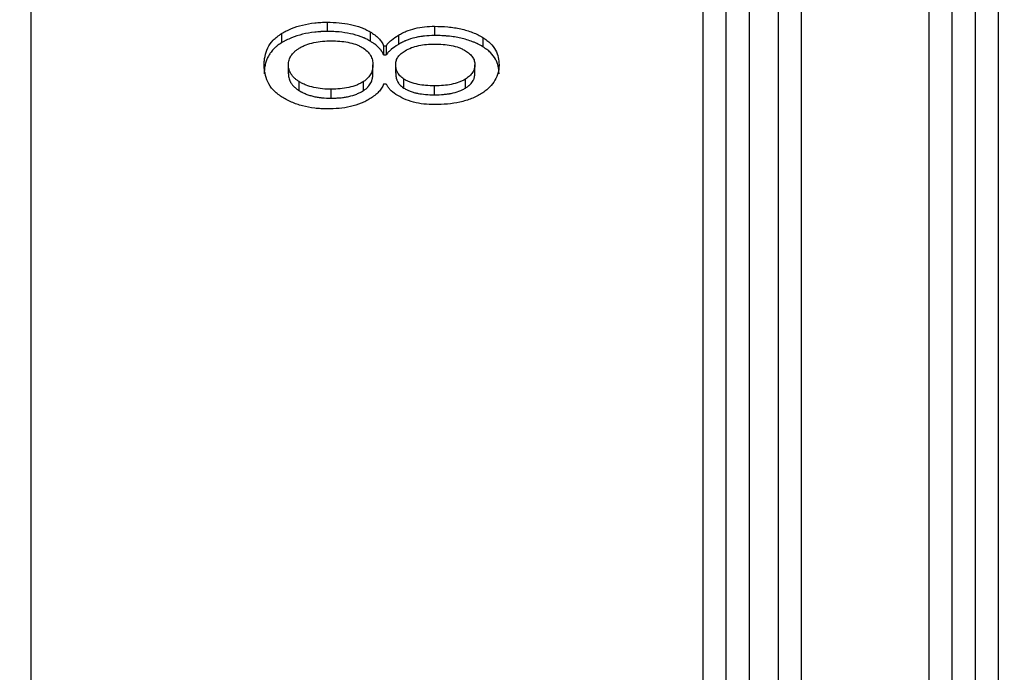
# Model space of a CAD drawing. Header units: millimetres. Extents: x 10 to 287, y 8 to 201.
# Tile 10 of 27: x 96.62 to 105.12, y 124.29 to 129.92. Entities that reach past the tile are written whole.
import ezdxf

# ---------------------------------------------------------------- set-up
doc = ezdxf.new("R2010")
doc.units = ezdxf.units.MM
doc.styles.add('SLDTEXTSTYLE2', font='TXT', dxfattribs={"width": 0.7, "bigfont": 'bigfont'})
doc.dimstyles.new('SLDDIMSTYLE0', dxfattribs={"dimtxt": 3.638021, "dimasz": 3, "dimexe": 0, "dimexo": 0.0625, "dimgap": 0.909505, "dimtad": 3, "dimdec": 1, "dimrnd": 1e-09, "dimzin": 12, "dimdsep": 46, "dimtxsty": 'SLDTEXTSTYLE2', "dimsah": 1, "dimcen": 0.09, "dimadec": 0, "dimazin": 3, "dimtfac": 1, "dimtdec": 3, "dimtofl": 0, "dimtmove": 0, "dimatfit": 3, "dimfxl": 1, "dimfrac": 2, "dimtolj": 1, "dimtzin": 12, "dimarcsym": 0})
doc.dimstyles.new('SLDDIMSTYLE2', dxfattribs={"dimtxt": 3.638021, "dimasz": 3, "dimexe": 0, "dimexo": 0.0625, "dimgap": 0.909505, "dimtad": 3, "dimdec": 0, "dimrnd": 1e-09, "dimzin": 12, "dimdsep": 46, "dimtxsty": 'SLDTEXTSTYLE2', "dimsah": 1, "dimcen": 0.09, "dimadec": 0, "dimazin": 3, "dimtfac": 1, "dimtdec": 3, "dimtofl": 0, "dimtmove": 0, "dimatfit": 3, "dimfxl": 1, "dimfrac": 2, "dimtolj": 1, "dimtzin": 12, "dimarcsym": 0})

# ---------------------------------------------------------------- blocks, each defined once
blk = doc.blocks.new('_D')
at = {"color": 7, "linetype": 'Continuous', "lineweight": 0, "transparency": 16777216}
for p, q in [((66.3891, 113.6944), (66.3891, 172.2944)), ((120.1424, 132.2444), (120.1424, 172.2944)), ((66.3891, 171.2944), (120.1424, 171.2944))]:
    blk.add_line(p, q, dxfattribs=at)
at = {"color": 7, "linetype": 'Continuous', "lineweight": 18, "transparency": 16777216}
for points in [[(66.3891, 171.2944), (69.3891, 170.7944), (69.3891, 171.7944)], [(120.1424, 171.2944), (117.1424, 171.7944), (117.1424, 170.7944)]]:
    blk.add_solid(points, dxfattribs=at)
at = {"color": 7, "linetype": 'Continuous', "lineweight": 18, "transparency": 16777216, "insert": (91.8193, 175.3872), "char_height": 3.175, "attachment_point": 1, "style": 'SLDTEXTSTYLE2'}
blk.add_mtext('53.8', dxfattribs=at)
blk = doc.blocks.new('_D_2')
at = {"color": 7, "linetype": 'Continuous', "lineweight": 0, "transparency": 16777216}
for p, q in [((97.2224, 134.6836), (174.2724, 134.6836)), ((173.2724, 134.6836), (173.2724, 90.7052)), ((97.2224, 90.7052), (174.2724, 90.7052))]:
    blk.add_line(p, q, dxfattribs=at)
at = {"color": 7, "linetype": 'Continuous', "lineweight": 18, "transparency": 16777216}
for points in [[(173.2724, 134.6836), (172.7724, 131.6836), (173.7724, 131.6836)], [(173.2724, 90.7052), (173.7724, 93.7052), (172.7724, 93.7052)]]:
    blk.add_solid(points, dxfattribs=at)
at = {"color": 7, "linetype": 'Continuous', "lineweight": 18, "transparency": 16777216, "char_height": 3.175, "attachment_point": 1, "rotation": 90, "style": 'SLDTEXTSTYLE2'}
for s, insert in [('44', (169.1796, 112.8686)), ('%%c', (169.1796, 108.847))]:
    blk.add_mtext(s, dxfattribs=dict(at, insert=insert))

msp = doc.modelspace()

# ---------------------------------------------------------------- linework, layer by layer
at = {"color": 7, "linetype": 'Continuous', "lineweight": 25}
for p, q in [((96.7224, 91.1944), (96.7224, 134.1944)), ((102.5224, 91.1944), (102.5224, 134.1944)), ((103.3724, 112.9444), (103.3724, 134.1944)), ((104.4724, 112.9444), (104.4724, 134.1944)), ((105.0724, 94.0748), (105.0724, 134.1944)), ((102.7224, 91.3944), (102.7224, 133.9944)), ((103.1724, 112.9444), (103.1724, 133.9944)), ((104.6724, 112.9444), (104.6724, 133.9944)), ((104.8724, 94.248), (104.8724, 133.9944)), ((102.9224, 93.8944), (102.9224, 131.4944)), ((99.2784, 129.9004), (99.2784, 129.8204)), ((100.205, 129.8657), (100.205, 129.7858)), ((98.8846, 129.8027), (98.8846, 129.7231)), ((99.649, 129.8167), (99.649, 129.7371)), ((99.8923, 129.7887), (99.8923, 129.7092)), ((99.7649, 129.6969), (99.788, 129.6969)), ((99.7649, 129.6969), (99.7649, 129.6179)), ((99.788, 129.6969), (99.788, 129.6179)), ((100.622, 129.7676), (100.622, 129.6882)), ((99.7649, 129.6179), (99.788, 129.6179)), ((98.9425, 129.4543), (98.9425, 129.5326)), ((99.6722, 129.4543), (99.6722, 129.5326)), ((99.8691, 129.4614), (99.8691, 129.5398)), ((100.5525, 129.4543), (100.5525, 129.5326)), ((99.0351, 129.3099), (99.0351, 129.3876)), ((99.5911, 129.3099), (99.5911, 129.3876)), ((99.788, 129.3656), (99.7649, 129.3656)), ((99.9386, 129.3317), (99.9386, 129.4094)), ((100.4714, 129.3317), (100.4714, 129.4094)), ((99.3131, 129.2443), (99.3131, 129.3217)), ((100.205, 129.2735), (100.205, 129.351))]:
    msp.add_line(p, q, dxfattribs=at)
for points, knots in [([(98.8846, 129.8027), (98.8977, 129.8104), (98.9241, 129.8257), (98.9828, 129.8519), (99.063, 129.8787), (99.1514, 129.8935), (99.2236, 129.8996), (99.2601, 129.9002), (99.2784, 129.9004)], [0, 0, 0, 0, 0.125108, 0.250178, 0.500009, 0.749811, 0.874887, 1, 1, 1, 1]), ([(99.2784, 129.9004), (99.3123, 129.8997), (99.3801, 129.8983), (99.4794, 129.8833), (99.5565, 129.8615), (99.6121, 129.8379), (99.6367, 129.8238), (99.649, 129.8167)], [0, 0, 0, 0, 0.250067, 0.500019, 0.749839, 0.87489, 1, 1, 1, 1]), ([(99.8923, 129.7887), (99.9037, 129.7952), (99.9248, 129.8072), (99.9711, 129.8282), (100.0342, 129.8485), (100.1182, 129.8631), (100.1761, 129.8648), (100.205, 129.8657)], [0, 0, 0, 0, 0.135524, 0.250139, 0.500042, 0.749958, 1, 1, 1, 1]), ([(100.205, 129.8657), (100.2433, 129.8646), (100.3199, 129.8626), (100.4321, 129.8452), (100.5179, 129.8187), (100.5803, 129.7917), (100.6081, 129.7756), (100.622, 129.7676)], [0, 0, 0, 0, 0.250037, 0.49994, 0.749804, 0.874878, 1, 1, 1, 1]), ([(98.734, 129.5326), (98.7342, 129.5455), (98.7347, 129.57), (98.7424, 129.619), (98.7615, 129.6787), (98.8002, 129.7355), (98.8441, 129.7761), (98.8711, 129.7938), (98.8846, 129.8027)], [0, 0, 0, 0, 0.130333, 0.247712, 0.50013, 0.749888, 0.874914, 1, 1, 1, 1]), ([(99.2784, 129.8204), (99.254, 129.8201), (99.2358, 129.8196), (99.2222, 129.8189), (99.2194, 129.8188), (99.215, 129.8185), (99.2128, 129.8184), (99.2062, 129.8179), (99.2017, 129.8176), (99.1882, 129.8165), (99.1789, 129.8156), (99.1319, 129.8104), (99.0967, 129.8043), (99.0325, 129.7885), (99.0004, 129.778), (98.9527, 129.7587), (98.9378, 129.752), (98.9232, 129.7446), (98.9224, 129.7442), (98.9198, 129.7429), (98.9185, 129.7422), (98.9142, 129.7399), (98.9111, 129.7382), (98.9011, 129.7326), (98.8933, 129.7282), (98.8846, 129.7231)], [0, 0, 0, 0, 0.125, 0.125, 0.140625, 0.140625, 0.15625, 0.15625, 0.1875, 0.1875, 0.25, 0.25, 0.5, 0.5, 0.75, 0.75, 0.875, 0.875, 0.890625, 0.890625, 0.90625, 0.90625, 0.9375, 0.9375, 1, 1, 1, 1]), ([(99.649, 129.7371), (99.6326, 129.7465), (99.62, 129.7533), (99.6102, 129.7581), (99.608, 129.7591), (99.6047, 129.7607), (99.6031, 129.7615), (99.5981, 129.7638), (99.5947, 129.7653), (99.5843, 129.7697), (99.5772, 129.7725), (99.5405, 129.7861), (99.51, 129.7949), (99.4466, 129.8082), (99.4137, 129.813), (99.3755, 129.8166), (99.3734, 129.8167), (99.3666, 129.8172), (99.363, 129.8175), (99.352, 129.8182), (99.3441, 129.8186), (99.3188, 129.8197), (99.2997, 129.8201), (99.2784, 129.8204)], [0, 0, 0, 0, 0.125, 0.125, 0.140625, 0.140625, 0.15625, 0.15625, 0.1875, 0.1875, 0.25, 0.25, 0.5, 0.5, 0.75, 0.75, 0.78125, 0.78125, 0.8125, 0.8125, 0.875, 0.875, 1, 1, 1, 1]), ([(99.649, 129.8167), (99.6623, 129.8082), (99.6887, 129.7912), (99.7223, 129.7625), (99.7495, 129.7311), (99.7597, 129.7083), (99.7649, 129.6969)], [0, 0, 0, 0, 0.250123, 0.500094, 0.749976, 1, 1, 1, 1]), ([(99.788, 129.6969), (99.7937, 129.7057), (99.805, 129.7233), (99.84, 129.7544), (99.8714, 129.775), (99.8923, 129.7887)], [0, 0, 0, 0, 0.249997, 0.500036, 1, 1, 1, 1]), ([(100.205, 129.7858), (100.1699, 129.7852), (100.1411, 129.7837), (100.1159, 129.7809), (100.1113, 129.7804), (100.104, 129.7795), (100.1003, 129.779), (100.0895, 129.7775), (100.0825, 129.7764), (100.0616, 129.7729), (100.0482, 129.7701), (100.0096, 129.7608), (99.9843, 129.7527), (99.9558, 129.7412), (99.9539, 129.7404), (99.9487, 129.7382), (99.9461, 129.7371), (99.9382, 129.7335), (99.9327, 129.7309), (99.9161, 129.7226), (99.9044, 129.7163), (99.8923, 129.7092)], [0, 0, 0, 0, 0.25, 0.25, 0.28125, 0.28125, 0.3125, 0.3125, 0.375, 0.375, 0.5, 0.5, 0.75, 0.75, 0.78125, 0.78125, 0.8125, 0.8125, 0.875, 0.875, 1, 1, 1, 1]), ([(100.622, 129.6882), (100.6035, 129.6988), (100.5893, 129.7066), (100.5782, 129.7121), (100.5759, 129.7133), (100.5723, 129.715), (100.5704, 129.7159), (100.5649, 129.7185), (100.5611, 129.7202), (100.5494, 129.7253), (100.5414, 129.7286), (100.4993, 129.7448), (100.4652, 129.7552), (100.4133, 129.7669), (100.3963, 129.7701), (100.3592, 129.7759), (100.3398, 129.7784), (100.317, 129.7806), (100.3157, 129.7807), (100.3118, 129.7811), (100.3098, 129.7813), (100.3038, 129.7818), (100.2997, 129.7821), (100.2869, 129.783), (100.2779, 129.7835), (100.2492, 129.7849), (100.2281, 129.7855), (100.205, 129.7858)], [0, 0, 0, 0, 0.125, 0.125, 0.140625, 0.140625, 0.15625, 0.15625, 0.1875, 0.1875, 0.25, 0.25, 0.5, 0.5, 0.625, 0.625, 0.75, 0.75, 0.765625, 0.765625, 0.78125, 0.78125, 0.8125, 0.8125, 0.875, 0.875, 1, 1, 1, 1]), ([(98.8846, 129.7231), (98.8666, 129.7115), (98.8536, 129.7024), (98.8443, 129.6952), (98.8424, 129.6937), (98.8395, 129.6913), (98.838, 129.6901), (98.8337, 129.6865), (98.8309, 129.684), (98.8226, 129.6765), (98.8173, 129.6713), (98.8072, 129.6605), (98.8032, 129.656), (98.7947, 129.6456), (98.7907, 129.6402), (98.779, 129.6235), (98.7719, 129.6117), (98.7639, 129.5961), (98.7628, 129.5939), (98.7603, 129.5884), (98.7591, 129.5856), (98.7555, 129.5771), (98.7533, 129.5713), (98.7471, 129.5531), (98.7436, 129.5397), (98.7396, 129.5207), (98.7384, 129.5145), (98.7371, 129.5057), (98.7367, 129.5028), (98.736, 129.4972), (98.7358, 129.495), (98.7349, 129.4835), (98.7343, 129.4707), (98.734, 129.4543)], [0, 0, 0, 0, 0.125, 0.125, 0.140625, 0.140625, 0.15625, 0.15625, 0.1875, 0.1875, 0.25, 0.25, 0.3125, 0.3125, 0.375, 0.375, 0.5, 0.5, 0.53125, 0.53125, 0.5625, 0.5625, 0.625, 0.625, 0.75, 0.75, 0.8125, 0.8125, 0.84375, 0.84375, 0.875, 0.875, 1, 1, 1, 1]), ([(99.0351, 129.6756), (99.0444, 129.681), (99.0628, 129.6918), (99.1049, 129.7094), (99.1623, 129.7263), (99.2369, 129.7377), (99.2877, 129.7388), (99.3131, 129.7394)], [0, 0, 0, 0, 0.125121, 0.250217, 0.499979, 0.749869, 1, 1, 1, 1]), ([(99.3131, 129.7394), (99.3373, 129.739), (99.3856, 129.7382), (99.4567, 129.7287), (99.512, 129.7146), (99.552, 129.698), (99.5699, 129.6881), (99.5795, 129.6827)], [0, 0, 0, 0, 0.250158, 0.500159, 0.749979, 0.865682, 1, 1, 1, 1]), ([(99.7649, 129.6179), (99.7581, 129.633), (99.7523, 129.6441), (99.7469, 129.6523), (99.7458, 129.6539), (99.7441, 129.6565), (99.7431, 129.6577), (99.7402, 129.6616), (99.7382, 129.6642), (99.7316, 129.672), (99.7267, 129.6773), (99.7158, 129.6881), (99.7108, 129.6926), (99.6997, 129.7021), (99.6938, 129.7067), (99.6862, 129.7123), (99.6856, 129.7127), (99.6833, 129.7144), (99.682, 129.7152), (99.6781, 129.718), (99.6751, 129.72), (99.6655, 129.7265), (99.6578, 129.7315), (99.649, 129.7371)], [0, 0, 0, 0, 0.25, 0.25, 0.28125, 0.28125, 0.3125, 0.3125, 0.375, 0.375, 0.5, 0.5, 0.625, 0.625, 0.75, 0.75, 0.78125, 0.78125, 0.8125, 0.8125, 0.875, 0.875, 1, 1, 1, 1]), ([(99.8923, 129.7092), (99.8659, 129.6926), (99.8458, 129.6786), (99.8309, 129.6663), (99.8291, 129.6648), (99.8266, 129.6626), (99.8254, 129.6616), (99.8218, 129.6584), (99.8195, 129.6564), (99.8132, 129.6506), (99.8096, 129.6469), (99.8035, 129.6402), (99.8012, 129.6372), (99.795, 129.6286), (99.7916, 129.6236), (99.788, 129.6179)], [0, 0, 0, 0, 0.5, 0.5, 0.53125, 0.53125, 0.5625, 0.5625, 0.625, 0.625, 0.75, 0.75, 0.875, 0.875, 1, 1, 1, 1]), ([(99.9502, 129.6543), (99.9677, 129.6638), (100.0026, 129.6827), (100.0674, 129.6997), (100.1353, 129.7099), (100.1818, 129.7107), (100.205, 129.7111)], [0, 0, 0, 0, 0.24988, 0.49979, 0.749798, 1, 1, 1, 1]), ([(100.205, 129.7111), (100.2292, 129.7107), (100.2775, 129.7099), (100.3486, 129.7004), (100.4039, 129.6863), (100.4439, 129.6696), (100.4618, 129.6597), (100.4714, 129.6543)], [0, 0, 0, 0, 0.250158, 0.500159, 0.749979, 0.865682, 1, 1, 1, 1]), ([(100.622, 129.7676), (100.6339, 129.7598), (100.6577, 129.7443), (100.6974, 129.7093), (100.7334, 129.6604), (100.7576, 129.5974), (100.7599, 129.5542), (100.761, 129.5326)], [0, 0, 0, 0, 0.125106, 0.250149, 0.499946, 0.749915, 1, 1, 1, 1]), ([(98.9425, 129.5326), (98.9436, 129.5465), (98.9459, 129.573), (98.9632, 129.6117), (98.9881, 129.64), (99.013, 129.6614), (99.0275, 129.6707), (99.0351, 129.6756)], [0, 0, 0, 0, 0.262206, 0.499896, 0.754289, 0.869862, 1, 1, 1, 1]), ([(99.5795, 129.6827), (99.5945, 129.6725), (99.6244, 129.6521), (99.6526, 129.6143), (99.67, 129.5742), (99.6715, 129.5465), (99.6722, 129.5326)], [0, 0, 0, 0, 0.24992, 0.49984, 0.749844, 1, 1, 1, 1]), ([(99.8691, 129.5398), (99.8701, 129.5505), (99.8722, 129.5721), (99.8887, 129.6029), (99.915, 129.6307), (99.9384, 129.6465), (99.9502, 129.6543)], [0, 0, 0, 0, 0.250142, 0.499933, 0.749789, 1, 1, 1, 1]), ([(100.4714, 129.6543), (100.4837, 129.646), (100.5082, 129.6293), (100.5342, 129.5993), (100.5497, 129.5666), (100.5516, 129.5439), (100.5525, 129.5326)], [0, 0, 0, 0, 0.250172, 0.499983, 0.749814, 1, 1, 1, 1]), ([(100.761, 129.4543), (100.7601, 129.4814), (100.7578, 129.5028), (100.7539, 129.5195), (100.7534, 129.5212), (100.7528, 129.5239), (100.7524, 129.5253), (100.7513, 129.5293), (100.7506, 129.5319), (100.7481, 129.5399), (100.7463, 129.5451), (100.7403, 129.5607), (100.7356, 129.5709), (100.7194, 129.6007), (100.7046, 129.6203), (100.6775, 129.6477), (100.6675, 129.6564), (100.6553, 129.6656), (100.6548, 129.6659), (100.6527, 129.6675), (100.6516, 129.6683), (100.6481, 129.6708), (100.6454, 129.6726), (100.6368, 129.6785), (100.6299, 129.6831), (100.622, 129.6882)], [0, 0, 0, 0, 0.25, 0.25, 0.265625, 0.265625, 0.28125, 0.28125, 0.3125, 0.3125, 0.375, 0.375, 0.5, 0.5, 0.75, 0.75, 0.875, 0.875, 0.890625, 0.890625, 0.90625, 0.90625, 0.9375, 0.9375, 1, 1, 1, 1]), ([(98.8846, 129.2554), (98.8711, 129.2647), (98.8441, 129.2834), (98.8002, 129.3258), (98.7614, 129.3846), (98.7425, 129.4455), (98.7347, 129.495), (98.7342, 129.5195), (98.734, 129.5326)], [0, 0, 0, 0, 0.125086, 0.250113, 0.49987, 0.752923, 0.867921, 1, 1, 1, 1]), ([(99.0351, 129.3876), (99.0274, 129.3927), (99.0129, 129.4023), (98.9879, 129.4241), (98.9632, 129.4529), (98.9458, 129.492), (98.9436, 129.5186), (98.9425, 129.5326)], [0, 0, 0, 0, 0.131641, 0.246378, 0.50011, 0.737718, 1, 1, 1, 1]), ([(99.6722, 129.5326), (99.6715, 129.5195), (99.6701, 129.4933), (99.6567, 129.4547), (99.6323, 129.4177), (99.6049, 129.3976), (99.5911, 129.3876)], [0, 0, 0, 0, 0.250199, 0.500326, 0.750217, 1, 1, 1, 1]), ([(99.9386, 129.4094), (99.9263, 129.4185), (99.9018, 129.4366), (99.8823, 129.4702), (99.8706, 129.5047), (99.8696, 129.5281), (99.8691, 129.5398)], [0, 0, 0, 0, 0.249885, 0.499719, 0.749733, 1, 1, 1, 1]), ([(100.5525, 129.5326), (100.5516, 129.5212), (100.5497, 129.4985), (100.5342, 129.4655), (100.5082, 129.435), (100.4837, 129.418), (100.4714, 129.4094)], [0, 0, 0, 0, 0.250185, 0.500016, 0.749828, 1, 1, 1, 1]), ([(100.761, 129.5326), (100.7607, 129.5213), (100.7602, 129.4989), (100.7514, 129.454), (100.7297, 129.3988), (100.6899, 129.3472), (100.6475, 129.31), (100.6228, 129.2933), (100.6104, 129.2849)], [0, 0, 0, 0, 0.125118, 0.250205, 0.500035, 0.749834, 0.87489, 1, 1, 1, 1]), ([(98.9425, 129.4543), (98.9428, 129.4396), (98.9448, 129.4258), (98.9504, 129.4063), (98.9527, 129.4), (98.9568, 129.3909), (98.9582, 129.3879), (98.9614, 129.382), (98.9627, 129.3797), (98.9692, 129.3695), (98.9737, 129.3633), (98.981, 129.3546), (98.9835, 129.3519), (98.9887, 129.3466), (98.9921, 129.3433), (99.0014, 129.3347), (99.0071, 129.3297), (99.0179, 129.3215), (99.0254, 129.3163), (99.0351, 129.3099)], [0, 0, 0, 0, 0.25, 0.25, 0.375, 0.375, 0.4375, 0.4375, 0.5, 0.5, 0.625, 0.625, 0.6875, 0.6875, 0.75, 0.75, 0.875, 0.875, 1, 1, 1, 1]), ([(99.5911, 129.3099), (99.5998, 129.3159), (99.6074, 129.3214), (99.617, 129.3292), (99.6199, 129.3317), (99.6238, 129.3354), (99.6251, 129.3365), (99.6274, 129.3388), (99.6282, 129.3396), (99.6404, 129.3529), (99.6489, 129.365), (99.6578, 129.383), (99.6604, 129.3892), (99.6638, 129.3988), (99.6648, 129.4021), (99.6662, 129.407), (99.6666, 129.4086), (99.6675, 129.4119), (99.668, 129.4141), (99.6704, 129.425), (99.6717, 129.438), (99.6722, 129.4543)], [0, 0, 0, 0, 0.125, 0.125, 0.1875, 0.1875, 0.21875, 0.21875, 0.25, 0.25, 0.5, 0.5, 0.625, 0.625, 0.6875, 0.6875, 0.71875, 0.71875, 0.75, 0.75, 1, 1, 1, 1]), ([(99.8691, 129.4614), (99.8695, 129.4537), (99.8699, 129.4469), (99.8707, 129.4382), (99.871, 129.4355), (99.8714, 129.4319), (99.8716, 129.4307), (99.8719, 129.4286), (99.872, 129.428), (99.8733, 129.4209), (99.8747, 129.4152), (99.8776, 129.4066), (99.8786, 129.4038), (99.8809, 129.398), (99.882, 129.3955), (99.8867, 129.3858), (99.89, 129.3799), (99.8952, 129.3718), (99.897, 129.3692), (99.9008, 129.3643), (99.9031, 129.3615), (99.9109, 129.3528), (99.9222, 129.3435), (99.9386, 129.3317)], [0, 0, 0, 0, 0.125, 0.125, 0.1875, 0.1875, 0.21875, 0.21875, 0.25, 0.25, 0.375, 0.375, 0.4375, 0.4375, 0.5, 0.5, 0.625, 0.625, 0.6875, 0.6875, 0.75, 0.75, 1, 1, 1, 1]), ([(100.4714, 129.3317), (100.4796, 129.3374), (100.4866, 129.3424), (100.4953, 129.3489), (100.498, 129.351), (100.5015, 129.3538), (100.5026, 129.3547), (100.5046, 129.3564), (100.5051, 129.3568), (100.5166, 129.367), (100.5254, 129.3771), (100.536, 129.3933), (100.5391, 129.3987), (100.5428, 129.4068), (100.544, 129.4096), (100.5455, 129.4137), (100.5459, 129.415), (100.5468, 129.4178), (100.5473, 129.4196), (100.5496, 129.4279), (100.5512, 129.4392), (100.5525, 129.4543)], [0, 0, 0, 0, 0.125, 0.125, 0.1875, 0.1875, 0.21875, 0.21875, 0.25, 0.25, 0.5, 0.5, 0.625, 0.625, 0.6875, 0.6875, 0.71875, 0.71875, 0.75, 0.75, 1, 1, 1, 1]), ([(99.3131, 129.3217), (99.2877, 129.3223), (99.2369, 129.3234), (99.1623, 129.3352), (99.1049, 129.3528), (99.0628, 129.371), (99.0444, 129.382), (99.0351, 129.3876)], [0, 0, 0, 0, 0.250131, 0.500021, 0.749783, 0.874879, 1, 1, 1, 1]), ([(99.5911, 129.3876), (99.5814, 129.3818), (99.5631, 129.3709), (99.5211, 129.3527), (99.4642, 129.3351), (99.3894, 129.3235), (99.3386, 129.3223), (99.3131, 129.3217)], [0, 0, 0, 0, 0.131321, 0.247742, 0.499969, 0.749881, 1, 1, 1, 1]), ([(99.7649, 129.3656), (99.7597, 129.3539), (99.7495, 129.3303), (99.7223, 129.2976), (99.6887, 129.2675), (99.6623, 129.2496), (99.649, 129.2406)], [0, 0, 0, 0, 0.250024, 0.499906, 0.749877, 1, 1, 1, 1]), ([(99.8691, 129.2775), (99.8513, 129.2906), (99.8246, 129.3102), (99.8006, 129.3412), (99.7922, 129.3575), (99.788, 129.3656)], [0, 0, 0, 0, 0.499541, 0.749703, 1, 1, 1, 1]), ([(100.205, 129.351), (100.179, 129.3516), (100.1307, 129.3528), (100.0592, 129.3623), (100.006, 129.3773), (99.9652, 129.3938), (99.9478, 129.404), (99.9386, 129.4094)], [0, 0, 0, 0, 0.270093, 0.500085, 0.752625, 0.870326, 1, 1, 1, 1]), ([(100.4714, 129.4094), (100.4622, 129.404), (100.4446, 129.3937), (100.4039, 129.3772), (100.3507, 129.3623), (100.2793, 129.3528), (100.2311, 129.3516), (100.205, 129.351)], [0, 0, 0, 0, 0.130893, 0.248225, 0.49992, 0.729915, 1, 1, 1, 1]), ([(99.0351, 129.3099), (99.0412, 129.3063), (99.0467, 129.3031), (99.0537, 129.2991), (99.0559, 129.2979), (99.06, 129.2957), (99.0613, 129.295), (99.0677, 129.2918), (99.0725, 129.2895), (99.0829, 129.285), (99.0895, 129.2822), (99.1052, 129.2761), (99.1161, 129.2723), (99.1389, 129.2653), (99.1515, 129.262), (99.175, 129.2567), (99.187, 129.2544), (99.2055, 129.2515), (99.2117, 129.2506), (99.2212, 129.2495), (99.2243, 129.2491), (99.2307, 129.2484), (99.2347, 129.248), (99.2563, 129.246), (99.2816, 129.2448), (99.3131, 129.2443)], [0, 0, 0, 0, 0.0625, 0.0625, 0.09375, 0.09375, 0.125, 0.125, 0.1875, 0.1875, 0.25, 0.25, 0.375, 0.375, 0.5, 0.5, 0.625, 0.625, 0.6875, 0.6875, 0.71875, 0.71875, 0.75, 0.75, 1, 1, 1, 1]), ([(99.3131, 129.2443), (99.3289, 129.2446), (99.3431, 129.245), (99.3622, 129.2458), (99.3681, 129.2462), (99.3764, 129.2467), (99.3791, 129.2469), (99.3843, 129.2473), (99.3859, 129.2475), (99.4021, 129.249), (99.4147, 129.2505), (99.4393, 129.2544), (99.4506, 129.2565), (99.488, 129.2649), (99.5101, 129.2717), (99.5377, 129.2826), (99.543, 129.2848), (99.553, 129.2892), (99.5573, 129.2912), (99.5692, 129.2972), (99.5792, 129.3028), (99.5911, 129.3099)], [0, 0, 0, 0, 0.125, 0.125, 0.1875, 0.1875, 0.21875, 0.21875, 0.25, 0.25, 0.375, 0.375, 0.5, 0.5, 0.75, 0.75, 0.8125, 0.8125, 0.875, 0.875, 1, 1, 1, 1]), ([(100.205, 129.1887), (100.1738, 129.1896), (100.1115, 129.1915), (100.0216, 129.2093), (99.9382, 129.2373), (99.8921, 129.2641), (99.8691, 129.2775)], [0, 0, 0, 0, 0.250021, 0.499998, 0.749973, 1, 1, 1, 1]), ([(99.9386, 129.3317), (99.9499, 129.3249), (99.9593, 129.3198), (99.9743, 129.3126), (99.9843, 129.3085), (100.0062, 129.3004), (100.0161, 129.2972), (100.0323, 129.2927), (100.038, 129.2912), (100.0468, 129.2891), (100.0498, 129.2885), (100.0558, 129.2871), (100.0596, 129.2864), (100.1013, 129.278), (100.1489, 129.2739), (100.205, 129.2735)], [0, 0, 0, 0, 0.125, 0.125, 0.25, 0.25, 0.375, 0.375, 0.4375, 0.4375, 0.46875, 0.46875, 0.5, 0.5, 1, 1, 1, 1]), ([(100.205, 129.2735), (100.233, 129.2737), (100.259, 129.2748), (100.2947, 129.2779), (100.3061, 129.2792), (100.3224, 129.2814), (100.3277, 129.2822), (100.3354, 129.2835), (100.338, 129.284), (100.343, 129.2849), (100.3448, 129.2852), (100.3733, 129.2909), (100.3934, 129.2965), (100.4252, 129.3083), (100.4351, 129.3123), (100.4507, 129.3198), (100.4602, 129.325), (100.4714, 129.3317)], [0, 0, 0, 0, 0.25, 0.25, 0.375, 0.375, 0.4375, 0.4375, 0.46875, 0.46875, 0.5, 0.5, 0.75, 0.75, 0.875, 0.875, 1, 1, 1, 1]), ([(100.6104, 129.2849), (100.5968, 129.2769), (100.5697, 129.2609), (100.5092, 129.2334), (100.4246, 129.2084), (100.3161, 129.1913), (100.2421, 129.1896), (100.205, 129.1887)], [0, 0, 0, 0, 0.125136, 0.250221, 0.500011, 0.749932, 1, 1, 1, 1]), ([(99.2784, 129.1515), (99.2601, 129.1518), (99.2237, 129.1524), (99.1514, 129.1589), (99.0632, 129.1752), (98.9827, 129.2034), (98.9241, 129.2312), (98.8977, 129.2473), (98.8846, 129.2554)], [0, 0, 0, 0, 0.125125, 0.250216, 0.499988, 0.749795, 0.874879, 1, 1, 1, 1]), ([(99.649, 129.2406), (99.6367, 129.2332), (99.6121, 129.2183), (99.5565, 129.1932), (99.4794, 129.1698), (99.3801, 129.1538), (99.3123, 129.1523), (99.2784, 129.1515)], [0, 0, 0, 0, 0.12511, 0.250161, 0.499982, 0.749933, 1, 1, 1, 1])]:
    msp.add_open_spline(points, degree=3, knots=knots, dxfattribs=at)

# ---------------------------------------------------------------- dimensions: what is measured, and where the dimension line sits
at = {"color": 7, "linetype": 'Continuous', "lineweight": 18}
dim = msp.add_linear_dim(base=(120.1424, 171.2944), p1=(66.3891, 112.6944), p2=(120.1424, 131.2444), dimstyle='SLDDIMSTYLE0', dxfattribs=at)
dim.commit()
dim.dimension.update_dxf_attribs({"geometry": '_D', "text_midpoint": (95.4235, 171.2944), "dimtype": 160})
dim = msp.add_linear_dim(base=(173.2724, 90.7052), p1=(96.2224, 134.6836), p2=(96.2224, 90.7052), angle=90, text='%%c<>', dimstyle='SLDDIMSTYLE2', dxfattribs=at)
dim.commit()
dim.dimension.update_dxf_attribs({"geometry": '_D_2', "text_midpoint": (173.2724, 112.9745), "dimtype": 160})

doc.saveas('drawing.dxf')
